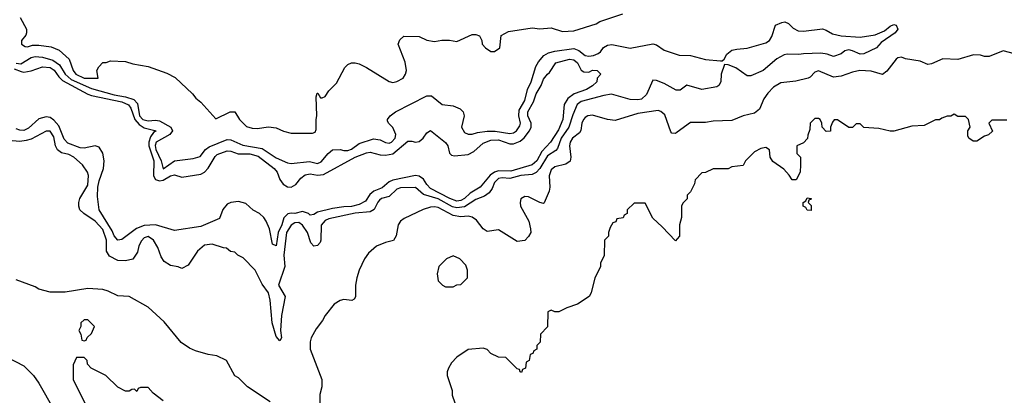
# Model space of a CAD drawing. Header units: inches. Extents: x 2668334 to 2765628, y 828034 to 955234.
# Tile 16 of 218: x 2696509 to 2701736, y 853565 to 855560. Entities that reach past the tile are written whole.
import ezdxf

# ---------------------------------------------------------------- set-up
doc = ezdxf.new("R2010")
doc.units = ezdxf.units.IN
doc.header["$MEASUREMENT"] = 0
doc.layers.add('C6895', color=7, linetype='Continuous')
doc.layers.add('C7805', color=7, linetype='Continuous')

msp = doc.modelspace()

# ---------------------------------------------------------------- linework, layer by layer
at = {"layer": 'C6895', "color": 4}
for points, elevation in [([(2696511.1, 855571.1), (2696544.7, 855510), (2696544.7, 855490), (2696542, 855478), (2696518, 855450), (2696518, 855430), (2696536.9, 855416.9), (2696550, 855416), (2696576, 855424), (2696610, 855424), (2696675.3, 855415.3), (2696718.5, 855398.5), (2696770.6, 855350.6), (2696792.7, 855290), (2696806.7, 855270), (2696850, 855249.1), (2696926, 855250), (2696918, 855290), (2696928, 855310), (2696950, 855332), (2696967.3, 855332.7), (2696990, 855342), (2697070, 855338), (2697110, 855324.7), (2697190, 855311), (2697290, 855276), (2697333.7, 855253.7), (2697426.4, 855166.4), (2697443.5, 855143.5), (2697470, 855122), (2697550, 855034), (2697626, 855070), (2697650, 855071.3), (2697676, 855030), (2697702.5, 855002.5), (2697713.4, 854993.4), (2697743, 854983), (2697770, 854982), (2697830, 854990.6), (2697870, 854984.9), (2697910, 854967.3), (2697950, 854957.3), (2698063.1, 854956.9), (2698078, 854962), (2698083.1, 854976.9), (2698082.9, 855030), (2698087, 855050), (2698082, 855150), (2698088, 855170), (2698091.3, 855170), (2698105.4, 855145.4), (2698115.3, 855144.7), (2698130, 855152), (2698150, 855182), (2698190, 855222), (2698234.6, 855305.4), (2698250, 855322), (2698270, 855331), (2698290, 855331), (2698310, 855324.7), (2698350, 855306), (2698470, 855230.8), (2698490, 855226.8), (2698510, 855230.8), (2698544, 855250), (2698557.2, 855270), (2698562.7, 855290), (2698554.8, 855334.8), (2698518, 855430), (2698527.3, 855452.7), (2698548.4, 855471.6), (2698630, 855471), (2698670, 855451.3), (2698710, 855444.7), (2698750, 855451), (2698790, 855451), (2698830, 855444.7), (2698910, 855482), (2698930, 855482), (2698950, 855474), (2698962, 855450), (2698964.7, 855430), (2698982, 855410), (2699010, 855391.3), (2699030, 855391.3), (2699058, 855410), (2699064, 855476), (2699103.1, 855496.9), (2699230, 855516), (2699270, 855511.3), (2699330, 855516), (2699390, 855498), (2699450, 855501), (2699570, 855538), (2699589.4, 855550.6), (2699710, 855591)], 12), ([(2696490, 855328.4), (2696514.7, 855325.3), (2696570, 855359), (2696590, 855364.4), (2696630, 855360.7), (2696684.7, 855344.7), (2696719.3, 855319.3), (2696750.2, 855270), (2696782.6, 855242.6), (2696890, 855194.2), (2697010, 855160.9), (2697071.1, 855151.1), (2697115.3, 855135.3), (2697134, 855114), (2697144.5, 855050), (2697162.6, 855030), (2697190, 855022.8), (2697230, 855027.2), (2697250, 855023.6), (2697310.7, 854990), (2697319.1, 854970), (2697304.9, 854950), (2697234, 854910), (2697228.5, 854891.5), (2697231.7, 854870), (2697260.3, 854810), (2697270, 854767.3), (2697330, 854810.4), (2697430, 854822.8), (2697466.3, 854833.7), (2697495.1, 854870), (2697514.9, 854885.1), (2697610, 854923.7), (2697630, 854922.6), (2697692.7, 854892.7), (2697796.5, 854876.5), (2697870, 854826), (2697930, 854800.5), (2697950, 854795.5), (2698046.6, 854806.6), (2698090, 854797.1), (2698110, 854805.5), (2698145.6, 854850), (2698170, 854868.4), (2698210, 854870.5), (2698230, 854864.4), (2698250, 854865.3), (2698270, 854873), (2698310, 854901.6), (2698387.7, 854927.7), (2698422, 854922), (2698450, 854907.3), (2698470, 854904.9), (2698482, 854910), (2698501.2, 854930), (2698505.2, 854950), (2698490, 854988), (2698466, 855010), (2698462, 855022), (2698462, 855030), (2698475.3, 855050), (2698504, 855070), (2698670, 855156.3), (2698695.5, 855155.5), (2698752, 855110), (2698810, 855101.6), (2698846.4, 855086.4), (2698862.8, 855070), (2698867.7, 855050), (2698854.8, 854990), (2698870, 854961), (2698890, 854951.3), (2698910, 854951.3), (2698939, 854961), (2698991.3, 854968.7), (2699032.5, 854967.5), (2699110, 854955.3), (2699130, 854959.5), (2699146.6, 854970), (2699163.3, 854996.7), (2699167.6, 855010), (2699158.5, 855050), (2699160.5, 855079.5), (2699190.9, 855130), (2699205.4, 855190), (2699224.7, 855230), (2699248.1, 855311.9), (2699263.1, 855336.9), (2699290.9, 855369.1), (2699316, 855384), (2699350, 855393.4), (2699450, 855407.6), (2699476.9, 855396.9), (2699510, 855370.4), (2699530, 855365.7), (2699555.3, 855370), (2699579.7, 855380.3), (2699591.5, 855388.5), (2699608.3, 855411.7), (2699630, 855424.9), (2699652.5, 855427.5), (2699750, 855408.7), (2699870, 855432.4), (2699890, 855425.5), (2699930, 855398.4), (2700000, 855375.3)], 8), ([(2696479.7, 855299.7), (2696516, 855284), (2696530, 855282), (2696570, 855288.5), (2696629.7, 855310.3), (2696670, 855306.3), (2696692.1, 855292.1), (2696716.3, 855256.3), (2696736.4, 855236.4), (2696870, 855165), (2696890, 855156.5), (2697050, 855122.9), (2697087, 855107), (2697099.2, 855090), (2697120.6, 855030), (2697143.2, 855003.2), (2697170, 854984.9), (2697232.7, 854970), (2697219.1, 854960.9), (2697202.7, 854937.3), (2697194.3, 854910), (2697194, 854890), (2697221.5, 854810), (2697218.6, 854730), (2697230, 854712), (2697250, 854703.9), (2697270, 854708.1), (2697310, 854731.6), (2697330, 854736.5), (2697370, 854723.1), (2697470, 854739.6), (2697490, 854750.3), (2697510, 854772), (2697546.3, 854833.7), (2697556.5, 854843.5), (2697610, 854863.6), (2697630, 854861.7), (2697668.2, 854848.2), (2697730, 854848), (2697775.4, 854835.4), (2697859.5, 854770), (2697875.8, 854750), (2697890, 854711), (2697906.8, 854686.8), (2697930, 854672.7), (2697950, 854670.4), (2697974.6, 854685.4), (2698001, 854719), (2698024.1, 854735.9), (2698050, 854740.9), (2698090, 854734.3), (2698121.4, 854738.6), (2698289.6, 854830), (2698350, 854852), (2698370, 854857), (2698422.8, 854842.8), (2698450, 854840.3), (2698490, 854847.9), (2698570, 854914), (2698590, 854915.3), (2698610, 854910.3), (2698630, 854913.7), (2698649.8, 854930.2), (2698670, 854959.1), (2698690, 854970.7), (2698768.6, 854908.6), (2698782, 854890), (2698790.5, 854850.5), (2698801.3, 854841.3), (2698816.3, 854836.3), (2698890, 854844.6), (2698920.5, 854859.5), (2698970, 854904.6), (2699010, 854920.3), (2699050, 854922), (2699110, 854901.1), (2699130, 854901.1), (2699164.9, 854915.1), (2699186.9, 854933.1), (2699215.6, 854970), (2699223.5, 854990), (2699223.5, 855010), (2699205.7, 855050), (2699205.7, 855070), (2699235.6, 855124.4), (2699250, 855166.8), (2699278, 855210), (2699290, 855244.7), (2699310, 855271), (2699321.2, 855278.8), (2699355.3, 855330), (2699428, 855350), (2699450, 855347.3), (2699470.5, 855330), (2699490, 855292), (2699503.6, 855283.6), (2699530, 855282), (2699550, 855291), (2699574, 855290), (2699594, 855270), (2699574, 855250), (2699572, 855230), (2699550, 855209.2), (2699518, 855190), (2699453.1, 855166.9), (2699419.1, 855140.9), (2699398.8, 855110), (2699391.7, 855030), (2699370, 854975.1), (2699326.4, 854910), (2699280.9, 854859.1), (2699253.8, 854810), (2699230, 854788.4), (2699115.8, 854755.8), (2699050, 854758), (2699030.2, 854749.8), (2699006, 854734), (2698953, 854670), (2698901, 854639), (2698870, 854609.7), (2698850, 854599.7), (2698830, 854596.8), (2698791.8, 854610), (2698690, 854663.9), (2698670, 854684.7), (2698652.3, 854712.3), (2698630, 854728.4), (2698610, 854732.2), (2698490, 854708.6), (2698470, 854698.9), (2698432.9, 854667.1), (2698388.2, 854650), (2698367.5, 854632.5), (2698344.4, 854595.6), (2698310, 854578), (2698270, 854568), (2698230, 854566.6), (2698170, 854556.8), (2698090, 854538.3), (2698070, 854526), (2698050, 854521.2), (2698041.2, 854530), (2698010, 854541.1), (2697970, 854531.1), (2697950, 854532.8), (2697931.6, 854528.4), (2697911.7, 854508.3), (2697901.1, 854470), (2697881.3, 854430), (2697870, 854359), (2697850, 854368), (2697834, 854450), (2697817.6, 854490), (2697804.2, 854510), (2697782, 854530), (2697748, 854548), (2697710, 854583.5), (2697670, 854595.3), (2697630, 854589.8), (2697610, 854579.7), (2697587.8, 854552.2), (2697570, 854504.7), (2697470, 854462), (2697330, 854441.1), (2697230, 854469.8), (2697170, 854466.6), (2697129.4, 854450.6), (2697050, 854392), (2697030, 854389.5), (2697010, 854412.3), (2696998.9, 854438.9), (2696931.1, 854550), (2696921.8, 854621.8), (2696923.1, 854670), (2696930, 854704), (2696953.3, 854770), (2696956.8, 854810), (2696950.7, 854850.7), (2696930, 854883.5), (2696910, 854890.9), (2696850, 854878), (2696830, 854879.8), (2696764.9, 854905), (2696745.3, 854925.3), (2696715.8, 854995.8), (2696690, 855026.2), (2696670, 855040.9), (2696650, 855044.5), (2696610, 855034.2), (2696556.2, 854983.8), (2696530, 854971.9), (2696510, 854972.9), (2696490, 854980.3)], 4), ([(2700000, 855185.5), (2699994.2, 855185.8), (2699930, 855220.9), (2699890, 855237.2), (2699870, 855239), (2699837, 855163), (2699810, 855138.5), (2699790, 855134.2), (2699750, 855136.4), (2699650, 855163.6), (2699610, 855157.6), (2699490, 855125.4), (2699468.9, 855110), (2699444.6, 855055.4), (2699423.9, 854990), (2699384.2, 854930), (2699363.4, 854876.6), (2699354.4, 854865.6), (2699310, 854836.9), (2699270.1, 854769.9), (2699251.1, 854748.9), (2699230, 854738.5), (2699170, 854732.5), (2699110, 854715.8), (2699070, 854720.3), (2699050, 854717.2), (2699030, 854695.6), (2699017.1, 854662.9), (2699000.2, 854639.7), (2698976.4, 854623.6), (2698930, 854605.4), (2698870, 854566.8), (2698830, 854560.7), (2698806.1, 854566.1), (2698730, 854608.8), (2698652.1, 854632.1), (2698610, 854669.2), (2698530, 854667.6), (2698510, 854660.7), (2698470, 854621.6), (2698430, 854609.6), (2698418.9, 854601.1), (2698409.1, 854590.9), (2698390, 854552.7), (2698370, 854539.5), (2698290, 854532), (2698150, 854502), (2698130, 854494), (2698110, 854468), (2698107.7, 854390), (2698103, 854377), (2698090, 854361.2), (2698070, 854357.2), (2698054.5, 854374.5), (2698035.8, 854430), (2698010, 854469.5), (2697990, 854483.6), (2697970, 854481.3), (2697950, 854469.6), (2697925.4, 854430), (2697910.3, 854310), (2697916.3, 854250), (2697882, 854150), (2697918, 854090), (2697898, 853990), (2697893.4, 853910), (2697898.8, 853870), (2697890, 853855.3), (2697870, 853878), (2697849.6, 853949.6), (2697838.3, 854070), (2697829.6, 854109.6), (2697795.5, 854155.5), (2697758, 854230), (2697694.6, 854294.6), (2697666, 854310), (2697650, 854326), (2697628.4, 854328.4), (2697607.3, 854347.3), (2697590, 854348), (2697530, 854368), (2697490, 854362), (2697452, 854330), (2697403.6, 854256.4), (2697370, 854238), (2697350, 854248), (2697310, 854255.3), (2697276.4, 854276.4), (2697260.2, 854300.2), (2697242, 854350), (2697219, 854390), (2697190, 854409), (2697170, 854402), (2697154.4, 854385.6), (2697141.4, 854358.6), (2697134.8, 854325.2), (2697110, 854288), (2697070, 854279), (2697030, 854282), (2696984.8, 854304.8), (2696969.2, 854330), (2696969.6, 854390), (2696950, 854446.6), (2696910, 854489.3), (2696848.7, 854530), (2696828.7, 854550), (2696822, 854570), (2696822, 854590), (2696828.7, 854610), (2696870, 854682), (2696873.2, 854733.2), (2696868.7, 854750), (2696842, 854790), (2696795.3, 854830), (2696770, 854844), (2696730, 854853.2), (2696709.3, 854869.3), (2696698, 854890), (2696690, 854938), (2696670, 854968), (2696650, 854968), (2696570, 854925.2), (2696542.5, 854917.5), (2696510, 854913.2), (2696450, 854918)], 8), ([(2700000, 854962.7), (2699990, 854955.3), (2699970, 854958), (2699964.7, 854964.7), (2699934, 855054), (2699913.2, 855073.2), (2699898, 855078), (2699790, 855061.2), (2699670, 855025.2), (2699630, 855029.4), (2699550, 855052.7), (2699524.7, 855050), (2699510, 855041.2), (2699502, 855030), (2699493.4, 855010), (2699488, 854972), (2699480.5, 854959.5), (2699444, 854930), (2699430.7, 854910), (2699428.2, 854890), (2699434, 854830), (2699430.6, 854809.4), (2699408, 854792), (2699350, 854779.3), (2699330, 854762), (2699319.1, 854730), (2699323.8, 854670), (2699320.4, 854650), (2699292.8, 854587.2), (2699290, 854584), (2699270, 854589.2), (2699210, 854619.3), (2699190, 854621.2), (2699170, 854608), (2699165.5, 854590), (2699168, 854570), (2699210.8, 854490), (2699221, 854450), (2699222, 854430), (2699210, 854408), (2699190, 854388), (2699150, 854382), (2699050, 854444), (2698990, 854435.3), (2698970, 854449), (2698934.5, 854494.5), (2698910, 854512), (2698890, 854516.2), (2698850, 854513), (2698810, 854519.7), (2698730, 854562), (2698710, 854566.3), (2698690, 854564.7), (2698650, 854551.6), (2698550, 854504.5), (2698530.7, 854490), (2698518, 854470), (2698507.7, 854412.3), (2698493, 854387), (2698450, 854377.2), (2698402.5, 854357.5), (2698359.8, 854320.2), (2698338.8, 854290), (2698311, 854230), (2698298, 854190), (2698291, 854150), (2698291, 854089), (2698283.6, 854076.4), (2698271.3, 854068.7), (2698230, 854074), (2698210, 854069), (2698178, 854050), (2698131, 853990), (2698116.8, 853963.2), (2698082.5, 853917.5), (2698056, 853870), (2698051, 853850), (2698051, 853810), (2698112, 853650), (2698112, 853610), (2698102, 853570), (2698102, 853430)], 12), ([(2700000, 854396.9), (2699990, 854386), (2699920.4, 854460.4), (2699870, 854506), (2699830, 854586), (2699770, 854586), (2699734, 854550), (2699734, 854530), (2699718, 854522), (2699712.7, 854507.3), (2699678, 854502), (2699672.7, 854487.3), (2699658, 854482), (2699643.6, 854456.4), (2699634, 854430), (2699634, 854410), (2699614, 854390), (2699611.6, 854308.4), (2699592.7, 854267.3), (2699591.6, 854248.4), (2699562, 854190), (2699542, 854110), (2699532, 854090), (2699470.9, 854049.1), (2699414, 854030), (2699371.6, 854008.4), (2699350, 854008), (2699330, 854018), (2699312, 854008), (2699311.6, 853928.4), (2699274, 853890), (2699271.6, 853848.4), (2699254, 853830), (2699254, 853810), (2699238, 853802), (2699232.7, 853787.3), (2699218, 853782), (2699214, 853750), (2699198, 853742), (2699194, 853710), (2699178, 853702), (2699172.7, 853687.3), (2699166, 853690), (2699162, 853702), (2699150, 853706), (2699090, 853766), (2699050, 853768), (2699010, 853788), (2698990, 853808), (2698970, 853815.3), (2698890, 853808.7), (2698830, 853768.7), (2698801.4, 853738.6), (2698784.7, 853710), (2698778, 853690), (2698778, 853670), (2698804.7, 853590), (2698805.4, 853565.4), (2698831.3, 853490)], 16), ([(2697838, 853530), (2697718, 853610), (2697670, 853658), (2697650, 853668), (2697606, 853750), (2697554.6, 853774.6), (2697510, 853782), (2697442, 853802), (2697410, 853815.3), (2697366.3, 853846.3), (2697274.8, 853954.8), (2697190, 854033.2), (2697090, 854089.2), (2697030, 854092.7), (2696978, 854118), (2696950, 854126.6), (2696870, 854132.7), (2696750, 854113.2), (2696670, 854113.2), (2696610, 854129.2), (2696590, 854141.2), (2696490, 854179.3)], 12), ([(2696438, 853770), (2696530, 853721), (2696581, 853670), (2696610.8, 853630), (2696690.5, 853490.5)], 12), ([(2697270, 853535.3), (2697216.4, 853576.4), (2697190, 853606), (2697150, 853606), (2697138, 853602), (2697130, 853586), (2697118, 853598), (2697103.6, 853596.4), (2697090, 853588), (2697070, 853588), (2697030, 853608), (2696966, 853670), (2696888.9, 853708.9), (2696868, 853730), (2696866, 853750), (2696850, 853766), (2696810, 853766), (2696792.7, 853727.3), (2696792, 853650), (2696862, 853510)], 16)]:
    msp.add_lwpolyline(points, dxfattribs=dict(at, elevation=elevation))
at = {"layer": 'C6895', "color": 4, "elevation": 16}
for points in [[(2698810, 854306), (2698774, 854290), (2698734, 854250), (2698724.7, 854210), (2698730, 854174), (2698754, 854150), (2698770, 854142), (2698810, 854142), (2698830, 854152), (2698850, 854154), (2698886, 854190), (2698886, 854230), (2698876.4, 854256.4), (2698846, 854290)], [(2696870, 853966), (2696850, 853966), (2696834, 853950), (2696834, 853930), (2696822, 853910), (2696834, 853890), (2696838, 853858), (2696850, 853854), (2696862, 853858), (2696867.3, 853872.7), (2696890, 853894), (2696906, 853930)]]:
    msp.add_lwpolyline(points, close=True, dxfattribs=at)
at = {"layer": 'C7805', "color": 4}
for points, elevation in [([(2700000, 855375.3), (2700010, 855372), (2700070.3, 855370.3), (2700150, 855348.4), (2700230, 855340.7), (2700238.6, 855341.4), (2700249.5, 855350.5), (2700262.7, 855377.3), (2700290, 855397.3), (2700315.9, 855404.1), (2700371.2, 855408.8), (2700470, 855436.3), (2700489.2, 855450), (2700500.9, 855470), (2700522, 855530), (2700554.8, 855545.2), (2700570, 855547.7), (2700590, 855539.1), (2700614.3, 855514.3), (2700641.1, 855501.1), (2700670, 855498.4), (2700770, 855510.6), (2700790, 855504.9), (2700824.2, 855484.2), (2700870, 855473.4), (2700970, 855467.7), (2701050, 855478.8), (2701100.2, 855499.8), (2701130, 855526), (2701150, 855534.8), (2701162, 855530), (2701170.8, 855510), (2701156, 855490), (2701081.6, 855438.4), (2701058, 855410), (2700990, 855379.3), (2700970, 855376), (2700930, 855395.3), (2700910, 855399), (2700890, 855395.3), (2700870, 855378), (2700830, 855364), (2700796, 855376), (2700761.5, 855381.5), (2700670, 855379.3), (2700645.2, 855374.8), (2700582.8, 855377.2), (2700566.9, 855373.1), (2700528.6, 855351.4), (2700456, 855290), (2700390, 855260.9), (2700370, 855261.2), (2700310, 855303.7), (2700270, 855320.9), (2700250, 855322), (2700232.7, 855270), (2700230.5, 855229.5), (2700221, 855210), (2700210, 855202.7), (2700130, 855189.5), (2700050, 855212.3), (2700015.2, 855184.8), (2700000, 855185.5)], 8), ([(2701790, 855378), (2701730, 855395.3), (2701655.3, 855364.7), (2701630, 855364), (2701610, 855372.3), (2701572.5, 855372.5), (2701490, 855349.2), (2701410, 855352.3), (2701350, 855325.2), (2701330, 855322.7), (2701290, 855339), (2701212.1, 855352.1), (2701190, 855361.2), (2701170, 855357.2), (2701161, 855350), (2701112.8, 855287.2), (2701090, 855269), (2701030, 855286), (2700969.3, 855289.3), (2700930, 855282), (2700870, 855259.5), (2700830, 855254), (2700750, 855289), (2700730, 855282), (2700706, 855254), (2700694, 855250), (2700630, 855232.7), (2700550, 855225.2), (2700510, 855201.2), (2700481, 855170), (2700459.8, 855140.2), (2700435.5, 855084.5), (2700410, 855064), (2700350, 855049), (2700290, 855025.2), (2700190, 855021.2), (2700150, 855014), (2700070, 855014), (2700000, 854962.7)], 12), ([(2701750, 855026), (2701670, 855026), (2701654, 855010), (2701672.7, 854967.3), (2701651.6, 854948.4), (2701630, 854942), (2701590, 854914), (2701570, 854915.3), (2701548, 854930), (2701543.1, 854943.1), (2701542, 854970), (2701555.3, 854990), (2701546, 855030), (2701530, 855046), (2701490, 855046), (2701470, 855058), (2701451.6, 855048.4), (2701432.7, 855047.3), (2701403.6, 855036.4), (2701391.6, 855028.4), (2701370, 855028), (2701310, 854998), (2701245.4, 854994.6), (2701150, 854968.7), (2701130, 854968.7), (2701070, 854982), (2700990, 854988), (2700970, 855006), (2700950, 855006), (2700930, 854988), (2700910, 854988), (2700850, 855028), (2700832.7, 855027.3), (2700823.6, 855016.4), (2700814, 854990), (2700812.7, 854967.3), (2700790, 854966), (2700769, 854989), (2700768, 855010), (2700758, 855030), (2700750, 855035.3), (2700730, 855035.3), (2700706, 855010), (2700703.6, 854976.4), (2700692.7, 854947.3), (2700691.6, 854928.4), (2700670, 854906), (2700634, 854890), (2700634, 854850), (2700654, 854830), (2700654, 854790), (2700652, 854750), (2700631.3, 854708.7), (2700610, 854708.7), (2700594.6, 854734.6), (2700566.3, 854766.3), (2700506.6, 854806.6), (2700493.2, 854830), (2700488.7, 854868.7), (2700470, 854882), (2700443.5, 854876.5), (2700410, 854858), (2700362, 854810), (2700350, 854786), (2700290, 854778), (2700270, 854768), (2700190, 854768), (2700150, 854748), (2700130, 854746), (2700094, 854710), (2700091.3, 854688.7), (2700070, 854646), (2700052.7, 854627.3), (2700051.6, 854608.4), (2700030, 854586), (2700022, 854570), (2700022, 854510), (2700011.3, 854470), (2700012, 854410), (2700000, 854396.9)], 16)]:
    msp.add_lwpolyline(points, dxfattribs=dict(at, elevation=elevation))
at = {"layer": 'C7805', "color": 4, "elevation": 16}
msp.add_lwpolyline([(2700710, 854546), (2700690, 854548), (2700682, 854562), (2700668.7, 854570), (2700668, 854590), (2700682, 854598), (2700690, 854614), (2700710.8, 854610.8), (2700710, 854606), (2700698, 854602), (2700694, 854590), (2700710, 854574)], close=True, dxfattribs=at)

doc.saveas('drawing.dxf')
